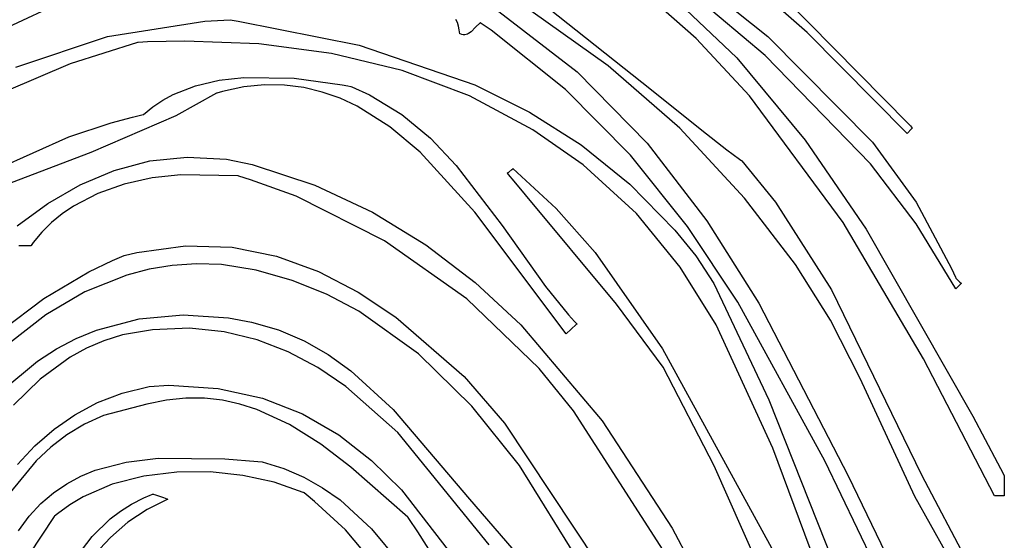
# Model space of a CAD drawing. Extents: x 21.3 to 51.6, y -34 to 34.1.
# Tile 41 of 117: x 29.4 to 31.4, y -14.3 to -13.2. Entities that reach past the tile are written whole.
import ezdxf

# ---------------------------------------------------------------- set-up
doc = ezdxf.new("R2010")
doc.units = 0

msp = doc.modelspace()

# ---------------------------------------------------------------- linework, layer by layer
at = {"layer": 'Layer 1', "color": 7, "linetype": 'CONTINUOUS'}
for p, q in [((30.470047, -12.875981), (30.950176, -13.260633)), ((31.029502, -13.252615), (30.81369, -13.062486)), ((30.944804, -13.298818), (30.70906, -13.100432)), ((30.732878, -13.156528), (30.887817, -13.303554)), ((29.556108, -13.176629), (29.295792, -13.29774)), ((30.805224, -13.264695), (30.687238, -13.160104)), ((30.975456, -13.174127), (31.234391, -13.436693)), ((30.398481, -13.20358), (30.565009, -13.33174)), ((30.62782, -13.319557), (30.471874, -13.208762)), ((30.507301, -13.203186), (30.715636, -13.367977)), ((29.616883, -13.260623), (29.813702, -13.229691)), ((29.813702, -13.229691), (29.864813, -13.227263)), ((29.864813, -13.227263), (29.880763, -13.229399)), ((29.880763, -13.229399), (30.125484, -13.278409)), ((30.323478, -13.232681), (30.320598, -13.226212)), ((30.325771, -13.239612), (30.323478, -13.232681)), ((30.369473, -13.232854), (30.360233, -13.241976)), ((30.369608, -13.232944), (30.369473, -13.232854)), ((30.370247, -13.233372), (30.369608, -13.232944)), ((30.371523, -13.234228), (30.370247, -13.233372)), ((30.391759, -13.248069), (30.371523, -13.234228)), ((30.327445, -13.247029), (30.325771, -13.239612)), ((30.328468, -13.254957), (30.327445, -13.247029)), ((30.328553, -13.255024), (30.328502, -13.254999)), ((30.329351, -13.255392), (30.328553, -13.255024)), ((30.332453, -13.256481), (30.329351, -13.255392)), ((30.335416, -13.256999), (30.332453, -13.256481)), ((30.338254, -13.256996), (30.335416, -13.256999)), ((30.34098, -13.256523), (30.338254, -13.256996)), ((30.343605, -13.255631), (30.34098, -13.256523)), ((30.346142, -13.254372), (30.343605, -13.255631)), ((30.351004, -13.250958), (30.346142, -13.254372)), ((30.360233, -13.241976), (30.351004, -13.250958)), ((30.541828, -13.367389), (30.391759, -13.248069)), ((31.23121, -13.456114), (31.029502, -13.252615)), ((29.432396, -13.32263), (29.616883, -13.260623)), ((29.677576, -13.2726), (29.541776, -13.315657)), ((29.677677, -13.272593), (29.677576, -13.2726)), ((29.677824, -13.272585), (29.677677, -13.272593)), ((29.678116, -13.272568), (29.677824, -13.272585)), ((29.679287, -13.272505), (29.678116, -13.272568)), ((29.698028, -13.271578), (29.679287, -13.272505)), ((29.773045, -13.269726), (29.698028, -13.271578)), ((29.92252, -13.275481), (29.773045, -13.269726)), ((30.069553, -13.294965), (29.92252, -13.275481)), ((30.913036, -13.380336), (30.805224, -13.264695)), ((30.950176, -13.260633), (31.161833, -13.473815)), ((30.212109, -13.329522), (30.069553, -13.294965)), ((30.125484, -13.278409), (30.35883, -13.358436)), ((29.541776, -13.315657), (29.412341, -13.370962)), ((30.887817, -13.303554), (31.025549, -13.469618)), ((31.157377, -13.517902), (30.944804, -13.298818)), ((30.348152, -13.380495), (30.212109, -13.329522)), ((30.565009, -13.33174), (30.706454, -13.475681)), ((30.772471, -13.445689), (30.62782, -13.319557)), ((29.794985, -13.360257), (29.842918, -13.348968)), ((29.842918, -13.348968), (29.892742, -13.343154)), ((29.892742, -13.343154), (29.994085, -13.344641)), ((29.994085, -13.344641), (30.091055, -13.358102)), ((29.749938, -13.377849), (29.794985, -13.360257)), ((29.837017, -13.375146), (29.755021, -13.420851)), ((29.837105, -13.375101), (29.837017, -13.375146)), ((29.837219, -13.375067), (29.837105, -13.375101)), ((29.837393, -13.375015), (29.837219, -13.375067)), ((29.83809, -13.374808), (29.837393, -13.375015)), ((29.849185, -13.371675), (29.83809, -13.374808)), ((29.892551, -13.362445), (29.849185, -13.371675)), ((29.934336, -13.358252), (29.892551, -13.362445)), ((29.974595, -13.358774), (29.934336, -13.358252)), ((30.013381, -13.363687), (29.974595, -13.358774)), ((30.05075, -13.372666), (30.013381, -13.363687)), ((30.086756, -13.385388), (30.05075, -13.372666)), ((30.091055, -13.358102), (30.102472, -13.360297)), ((30.102472, -13.360297), (30.108104, -13.361422)), ((30.108104, -13.361422), (30.110351, -13.362271)), ((30.110351, -13.362271), (30.146208, -13.37815)), ((30.35883, -13.358436), (30.46899, -13.413176)), ((30.67292, -13.500227), (30.541828, -13.367389)), ((30.715636, -13.367977), (30.817207, -13.449829)), ((29.708773, -13.402569), (29.728808, -13.389266)), ((29.728808, -13.389266), (29.749938, -13.377849)), ((30.121453, -13.401529), (30.086756, -13.385388)), ((30.146208, -13.37815), (30.211393, -13.417706)), ((30.475646, -13.449226), (30.348152, -13.380495)), ((31.102552, -13.63631), (30.913036, -13.380336)), ((29.689956, -13.417861), (29.708773, -13.402569)), ((30.18714, -13.44277), (30.121453, -13.401529)), ((30.46899, -13.413176), (30.57361, -13.479382)), ((29.53924, -13.463081), (29.62472, -13.434867)), ((29.755021, -13.420851), (29.583341, -13.494442)), ((29.62472, -13.434867), (29.667852, -13.423188)), ((29.667852, -13.423188), (29.6895, -13.417975)), ((29.6895, -13.417975), (29.689839, -13.417897)), ((29.689839, -13.417897), (29.689956, -13.417861)), ((30.211393, -13.417706), (30.269175, -13.46594)), ((31.234391, -13.436693), (31.23831, -13.441071)), ((30.248246, -13.4938), (30.18714, -13.44277)), ((30.577738, -13.519929), (30.475646, -13.449226)), ((30.90289, -13.586594), (30.772471, -13.445689)), ((30.817207, -13.449829), (30.867683, -13.489123)), ((31.240384, -13.446751), (31.23121, -13.456114)), ((31.23831, -13.441071), (31.240267, -13.443264)), ((31.240267, -13.443264), (31.241246, -13.444362)), ((31.24177, -13.445337), (31.240384, -13.446751)), ((31.241246, -13.444362), (31.241735, -13.444911)), ((31.241735, -13.444911), (31.241857, -13.445048)), ((31.24191, -13.445194), (31.24177, -13.445337)), ((31.241857, -13.445048), (31.241918, -13.445117)), ((31.241943, -13.445161), (31.24191, -13.445194)), ((31.241918, -13.445117), (31.24195, -13.445153)), ((29.372455, -13.537681), (29.53924, -13.463081)), ((30.269175, -13.46594), (30.321112, -13.520788)), ((30.706454, -13.475681), (30.827351, -13.632312)), ((31.025549, -13.469618), (31.148965, -13.649181)), ((31.161833, -13.473815), (31.249662, -13.594698)), ((29.583341, -13.494442), (29.40891, -13.561441)), ((30.358462, -13.614859), (30.248246, -13.4938)), ((30.57361, -13.479382), (30.67179, -13.558294)), ((30.867683, -13.489123), (30.892886, -13.508175)), ((29.630804, -13.530922), (29.702708, -13.511851)), ((29.702708, -13.511851), (29.77816, -13.503812)), ((29.77816, -13.503812), (29.857328, -13.507967)), ((29.857328, -13.507967), (29.909501, -13.518927)), ((30.787909, -13.644087), (30.67292, -13.500227)), ((30.892886, -13.508175), (30.896036, -13.510525)), ((30.896036, -13.510525), (30.896823, -13.511111)), ((30.896823, -13.511111), (30.897217, -13.511404)), ((30.897217, -13.511404), (30.897414, -13.511551)), ((30.897414, -13.511551), (30.897512, -13.511624)), ((30.897512, -13.511624), (30.8976, -13.5117)), ((30.8976, -13.5117), (30.965705, -13.595053)), ((29.562284, -13.559866), (29.630804, -13.530922)), ((29.909501, -13.518927), (30.035476, -13.56063)), ((30.321112, -13.520788), (30.413697, -13.642075)), ((30.424767, -13.536179), (30.424723, -13.536124)), ((30.424726, -13.536104), (30.424777, -13.536062)), ((30.424856, -13.536287), (30.424767, -13.536179)), ((30.424777, -13.536062), (30.424992, -13.535886)), ((30.424992, -13.535886), (30.427049, -13.534206)), ((30.427049, -13.534206), (30.433289, -13.529107)), ((30.433289, -13.529107), (30.435255, -13.527501)), ((30.435255, -13.527501), (30.435438, -13.527351)), ((30.435438, -13.527351), (30.435472, -13.527324)), ((30.435492, -13.527337), (30.523202, -13.608043)), ((30.685084, -13.617882), (30.577738, -13.519929)), ((31.249698, -13.638945), (31.157377, -13.517902)), ((29.707179, -13.546124), (29.650947, -13.558581)), ((29.764955, -13.539499), (29.707179, -13.546124)), ((29.879996, -13.54177), (29.764955, -13.539499)), ((29.880057, -13.54178), (29.879996, -13.54177)), ((29.880239, -13.541832), (29.880057, -13.54178)), ((29.880966, -13.542044), (29.880239, -13.541832)), ((29.88242, -13.542469), (29.880966, -13.542044)), ((29.905662, -13.549544), (29.88242, -13.542469)), ((29.99794, -13.58297), (29.905662, -13.549544)), ((30.425564, -13.537154), (30.424856, -13.536287)), ((30.426982, -13.538887), (30.425564, -13.537154)), ((30.438369, -13.55273), (30.426982, -13.538887)), ((30.461334, -13.580316), (30.438369, -13.55273)), ((29.496981, -13.59752), (29.562284, -13.559866)), ((29.650947, -13.558581), (29.597544, -13.577364)), ((30.035476, -13.56063), (30.152073, -13.615018)), ((30.67179, -13.558294), (30.762632, -13.651149)), ((29.597544, -13.577364), (29.548256, -13.602967)), ((30.176642, -13.672796), (29.99794, -13.58297)), ((30.645062, -13.800559), (30.461334, -13.580316)), ((31.00613, -13.720721), (30.90289, -13.586594)), ((30.965705, -13.595053), (31.078704, -13.772033)), ((31.249662, -13.594698), (31.321339, -13.728565)), ((29.434728, -13.642724), (29.496981, -13.59752)), ((29.548256, -13.602967), (29.525557, -13.61848)), ((30.152073, -13.615018), (30.259901, -13.680926)), ((30.543108, -13.860421), (30.358462, -13.614859)), ((30.523202, -13.608043), (30.601787, -13.696499)), ((29.525557, -13.61848), (29.504368, -13.635884)), ((30.773274, -13.725947), (30.685084, -13.617882)), ((30.827351, -13.632312), (30.932234, -13.798542)), ((29.484851, -13.65524), (29.467166, -13.676609)), ((29.504368, -13.635884), (29.484851, -13.65524)), ((30.413697, -13.642075), (30.501631, -13.76506)), ((30.762632, -13.651149), (30.80502, -13.703191)), ((30.889668, -13.796475), (30.787909, -13.644087)), ((31.264626, -13.911109), (31.102552, -13.63631)), ((31.148965, -13.649181), (31.364411, -14.026648)), ((31.329894, -13.769649), (31.249698, -13.638945)), ((30.342353, -13.789928), (30.176642, -13.672796)), ((29.459969, -13.682862), (29.438481, -13.683085)), ((29.462383, -13.682837), (29.459969, -13.682862)), ((29.462604, -13.682835), (29.462383, -13.682837)), ((29.462649, -13.682834), (29.462604, -13.682835)), ((29.462797, -13.682632), (29.462671, -13.682811)), ((29.46305, -13.682273), (29.462797, -13.682632)), ((29.467166, -13.676609), (29.46305, -13.682273)), ((29.676391, -13.696435), (29.774742, -13.682762)), ((29.774742, -13.682762), (29.868644, -13.685964)), ((29.868644, -13.685964), (29.958073, -13.704031)), ((30.259901, -13.680926), (30.359569, -13.757187)), ((29.579624, -13.735325), (29.627001, -13.712823)), ((29.627001, -13.712823), (29.651134, -13.702785)), ((29.651134, -13.702785), (29.676391, -13.696435)), ((29.958073, -13.704031), (30.043011, -13.734954)), ((30.601787, -13.696499), (30.737842, -13.891172)), ((30.80502, -13.703191), (30.841505, -13.759046)), ((29.700988, -13.730402), (29.656068, -13.741931)), ((29.747769, -13.722889), (29.700988, -13.730402)), ((29.796528, -13.719674), (29.747769, -13.722889)), ((29.847381, -13.72104), (29.796528, -13.719674)), ((29.917534, -13.732404), (29.847381, -13.72104)), ((29.99016, -13.752917), (29.917534, -13.732404)), ((30.043011, -13.734954), (30.123435, -13.776724)), ((30.84603, -13.84221), (30.773274, -13.725947)), ((31.077061, -13.833166), (31.00613, -13.720721)), ((31.321339, -13.728565), (31.329008, -13.746341)), ((29.488603, -13.789291), (29.579624, -13.735325)), ((29.656068, -13.741931), (29.571342, -13.775907)), ((30.059067, -13.780684), (29.99016, -13.752917)), ((31.329008, -13.746341), (31.329477, -13.74746)), ((31.329477, -13.74746), (31.329711, -13.74802)), ((31.329711, -13.74802), (31.329734, -13.748074)), ((31.329751, -13.748091), (31.329825, -13.748164)), ((31.329825, -13.748164), (31.330639, -13.74896)), ((31.330639, -13.74896), (31.337877, -13.756048)), ((30.359569, -13.757187), (30.451689, -13.842634)), ((30.501631, -13.76506), (30.547755, -13.822031)), ((30.841505, -13.759046), (30.952287, -13.993508)), ((31.078704, -13.772033), (31.260559, -14.145045)), ((31.329962, -13.769775), (31.329894, -13.769649)), ((31.329995, -13.769741), (31.329962, -13.769775)), ((31.330659, -13.769063), (31.329995, -13.769741)), ((31.337628, -13.761946), (31.330659, -13.769063)), ((31.340354, -13.759162), (31.337628, -13.761946)), ((31.337877, -13.756048), (31.340468, -13.758585)), ((31.340633, -13.758877), (31.340354, -13.759162)), ((31.340468, -13.758585), (31.340679, -13.758791)), ((31.340691, -13.758818), (31.340633, -13.758877)), ((29.402905, -13.853809), (29.488603, -13.789291)), ((29.571342, -13.775907), (29.492656, -13.822556)), ((30.124392, -13.815087), (30.059067, -13.780684)), ((30.123435, -13.776724), (30.199325, -13.827329)), ((30.488845, -13.930371), (30.342353, -13.789928)), ((30.738708, -13.928195), (30.645062, -13.800559)), ((31.064993, -14.116858), (30.889668, -13.796475)), ((30.932234, -13.798542), (31.112095, -14.14743)), ((29.492656, -13.822556), (29.419076, -13.879617)), ((29.595167, -13.853345), (29.681026, -13.830414)), ((29.681026, -13.830414), (29.770188, -13.822185)), ((29.770188, -13.822185), (29.861272, -13.828557)), ((29.861272, -13.828557), (29.907659, -13.837256)), ((30.244849, -13.901316), (30.124392, -13.815087)), ((30.199325, -13.827329), (30.33742, -13.947012)), ((30.547755, -13.822031), (30.559775, -13.835453)), ((31.136493, -13.950926), (31.077061, -13.833166)), ((29.553909, -13.870355), (29.595167, -13.853345)), ((29.708326, -13.852312), (29.647321, -13.862724)), ((29.782415, -13.84947), (29.708326, -13.852312)), ((29.852573, -13.856528), (29.782415, -13.84947)), ((29.907659, -13.837256), (29.962694, -13.852716)), ((29.962694, -13.852716), (30.014309, -13.874755)), ((30.451689, -13.842634), (30.615721, -14.036427)), ((30.563096, -13.84205), (30.543108, -13.860421)), ((30.559775, -13.835453), (30.562817, -13.838749)), ((30.562817, -13.838749), (30.564344, -13.840387)), ((30.564453, -13.840804), (30.563096, -13.84205)), ((30.564344, -13.840387), (30.564535, -13.840592)), ((30.564576, -13.840691), (30.564453, -13.840804)), ((30.564535, -13.840592), (30.564583, -13.840643)), ((30.960139, -14.091667), (30.84603, -13.84221)), ((29.513995, -13.891079), (29.553909, -13.870355)), ((29.647321, -13.862724), (29.609835, -13.874601)), ((29.919028, -13.872643), (29.852573, -13.856528)), ((29.982004, -13.896974), (29.919028, -13.872643)), ((29.475598, -13.915528), (29.513995, -13.891079)), ((29.574665, -13.88974), (29.541633, -13.907853)), ((29.609835, -13.874601), (29.574665, -13.88974)), ((30.014309, -13.874755), (30.062871, -13.902593)), ((30.737842, -13.891172), (30.969331, -14.313129)), ((29.541633, -13.907853), (29.481272, -13.951849)), ((30.041727, -13.928679), (29.982004, -13.896974)), ((30.062871, -13.902593), (30.108745, -13.935449)), ((30.352634, -14.006642), (30.244849, -13.901316)), ((31.408092, -14.187818), (31.264626, -13.911109)), ((29.404046, -13.975654), (29.475598, -13.915528)), ((30.098422, -13.966918), (30.041727, -13.928679)), ((30.557869, -14.016053), (30.488845, -13.930371)), ((30.842074, -14.12677), (30.738708, -13.928195)), ((29.481272, -13.951849), (29.427331, -14.004288)), ((30.108745, -13.935449), (30.193895, -14.013091)), ((30.33742, -13.947012), (30.418657, -14.040929)), ((31.246749, -14.18881), (31.136493, -13.950926)), ((29.64698, -13.980177), (29.701526, -13.96699)), ((29.701526, -13.96699), (29.74117, -13.964071)), ((29.74117, -13.964071), (29.840438, -13.970841)), ((29.840438, -13.970841), (29.930093, -13.990721)), ((30.203632, -14.059629), (30.098422, -13.966918)), ((29.596995, -13.999327), (29.64698, -13.980177)), ((29.7752, -13.990146), (29.736447, -13.994191)), ((29.812743, -13.990373), (29.7752, -13.990146)), ((29.849149, -13.994536), (29.812743, -13.990373)), ((29.930093, -13.990721), (30.011031, -14.022407)), ((29.551199, -14.023876), (29.596995, -13.999327)), ((29.696414, -14.00284), (29.609331, -14.025346)), ((29.736447, -13.994191), (29.696414, -14.00284)), ((29.884489, -14.002305), (29.849149, -13.994536)), ((29.918837, -14.013346), (29.884489, -14.002305)), ((30.193895, -14.013091), (30.348049, -14.194238)), ((30.448847, -14.126105), (30.352634, -14.006642)), ((30.952287, -13.993508), (31.143429, -14.475289)), ((29.509221, -14.053261), (29.551199, -14.023876)), ((29.609331, -14.025346), (29.570577, -14.042738)), ((29.98484, -14.043912), (29.918837, -14.013346)), ((30.011031, -14.022407), (30.084148, -14.064594)), ((30.739016, -14.296853), (30.557869, -14.016053)), ((31.364411, -14.026648), (31.41384, -14.120798)), ((29.570577, -14.042738), (29.535218, -14.064144)), ((30.047735, -14.08357), (29.98484, -14.043912)), ((30.418657, -14.040929), (30.618021, -14.340495)), ((30.615721, -14.036427), (30.756878, -14.252975)), ((29.470691, -14.086917), (29.509221, -14.053261)), ((29.535218, -14.064144), (29.502913, -14.089124)), ((30.084148, -14.064594), (30.150338, -14.115976)), ((30.387645, -14.286427), (30.203632, -14.059629)), ((29.435236, -14.124282), (29.470691, -14.086917)), ((29.502913, -14.089124), (29.473319, -14.117237)), ((30.108098, -14.129656), (30.047735, -14.08357)), ((31.057203, -14.350937), (30.960139, -14.091667)), ((29.654564, -14.119304), (29.719676, -14.111319)), ((29.719676, -14.111319), (29.85402, -14.112754)), ((29.473319, -14.117237), (29.420889, -14.181101)), ((29.592529, -14.135874), (29.654564, -14.119304)), ((29.85402, -14.112754), (29.920696, -14.117995)), ((29.920696, -14.117995), (29.929535, -14.11911)), ((29.929535, -14.11911), (29.973129, -14.132324)), ((29.973129, -14.132324), (30.013735, -14.14978)), ((30.223534, -14.230463), (30.108098, -14.129656)), ((30.150338, -14.115976), (30.210498, -14.175249)), ((30.610972, -14.38759), (30.448847, -14.126105)), ((30.932625, -14.330884), (30.842074, -14.12677)), ((31.221881, -14.441423), (31.064993, -14.116858)), ((31.41384, -14.120798), (31.426019, -14.144133)), ((29.53485, -14.163119), (29.563065, -14.148032)), ((29.563065, -14.148032), (29.592529, -14.135874)), ((29.690385, -14.147771), (29.626823, -14.164209)), ((29.756818, -14.139618), (29.690385, -14.147771)), ((29.824184, -14.139286), (29.756818, -14.139618)), ((29.890545, -14.146314), (29.824184, -14.139286)), ((29.953964, -14.160238), (29.890545, -14.146314)), ((30.013735, -14.14978), (30.051552, -14.171088)), ((31.112095, -14.14743), (31.282308, -14.497616)), ((31.260559, -14.145045), (31.357249, -14.328483)), ((31.426019, -14.144133), (31.426778, -14.145588)), ((31.426778, -14.145588), (31.427158, -14.146315)), ((31.427158, -14.146315), (31.427194, -14.146385)), ((31.427194, -14.146392), (31.427195, -14.14645)), ((31.427195, -14.14645), (31.427198, -14.146729)), ((31.427198, -14.146729), (31.42723, -14.149788)), ((31.42723, -14.149788), (31.427513, -14.177004)), ((29.508043, -14.181397), (29.53485, -14.163119)), ((29.626823, -14.164209), (29.56807, -14.189396)), ((30.012503, -14.180595), (29.953964, -14.160238)), ((30.051552, -14.171088), (30.086778, -14.195854)), ((29.482803, -14.203127), (29.508043, -14.181397)), ((29.56807, -14.189396), (29.541102, -14.205414)), ((29.665694, -14.20415), (29.690252, -14.191563)), ((29.690252, -14.191563), (29.703341, -14.185916)), ((29.703341, -14.185916), (29.7067, -14.184574)), ((29.7067, -14.184574), (29.708394, -14.183914)), ((29.708394, -14.183914), (29.708606, -14.183832)), ((29.708606, -14.183832), (29.708712, -14.183791)), ((29.708712, -14.183791), (29.708753, -14.183775)), ((29.70878, -14.183784), (29.708898, -14.183825)), ((29.708898, -14.183825), (29.709396, -14.183997)), ((29.709396, -14.183997), (29.714245, -14.185672)), ((29.714245, -14.185672), (29.730206, -14.191184)), ((29.730206, -14.191184), (29.736734, -14.193439)), ((30.012645, -14.180688), (30.012503, -14.180595)), ((30.012912, -14.1809), (30.012645, -14.180688)), ((30.013978, -14.181748), (30.012912, -14.1809)), ((30.018224, -14.18515), (30.013978, -14.181748)), ((30.034922, -14.198916), (30.018224, -14.18515)), ((30.210498, -14.175249), (30.316308, -14.312249)), ((31.310515, -14.302144), (31.246749, -14.18881)), ((31.422038, -14.187672), (31.408092, -14.187818)), ((31.426997, -14.18762), (31.422038, -14.187672)), ((31.427504, -14.187615), (31.426997, -14.18762)), ((31.42761, -14.187614), (31.427504, -14.187615)), ((31.427513, -14.177004), (31.427614, -14.186749)), ((31.427614, -14.186749), (31.427623, -14.187539)), ((31.427623, -14.187539), (31.427623, -14.187603)), ((29.459292, -14.22857), (29.482803, -14.203127)), ((29.541102, -14.205414), (29.516063, -14.223793)), ((29.643176, -14.218363), (29.665694, -14.20415)), ((29.739241, -14.194308), (29.69722, -14.214979)), ((29.736734, -14.193439), (29.738633, -14.194095)), ((29.738633, -14.194095), (29.739116, -14.194262)), ((29.739116, -14.194262), (29.739225, -14.194299)), ((30.097363, -14.256369), (30.034922, -14.198916)), ((30.086778, -14.195854), (30.150249, -14.254198)), ((30.348049, -14.194238), (30.49903, -14.368724)), ((29.437668, -14.257987), (29.459292, -14.22857)), ((29.509479, -14.229373), (29.458263, -14.306774)), ((29.509584, -14.229237), (29.509479, -14.229373)), ((29.509767, -14.229079), (29.509584, -14.229237)), ((29.510133, -14.228764), (29.509767, -14.229079)), ((29.516063, -14.223793), (29.510133, -14.228764)), ((29.622552, -14.234082), (29.643176, -14.218363)), ((29.69722, -14.214979), (29.658453, -14.240887)), ((30.22366, -14.230619), (30.223534, -14.230463)), ((30.224225, -14.23147), (30.22366, -14.230619)), ((30.225354, -14.233171), (30.224225, -14.23147)), ((29.586405, -14.26956), (29.622552, -14.234082)), ((29.658453, -14.240887), (29.623034, -14.271439)), ((30.243337, -14.260422), (30.225354, -14.233171)), ((29.556091, -14.309627), (29.586405, -14.26956)), ((29.623034, -14.271439), (29.591059, -14.306043)), ((30.203789, -14.381283), (30.097363, -14.256369)), ((30.150249, -14.254198), (30.205736, -14.321679)), ((30.313678, -14.370016), (30.243337, -14.260422)), ((30.756878, -14.252975), (30.880039, -14.482951))]:
    msp.add_line(p, q, dxfattribs=at)

doc.saveas('drawing.dxf')
